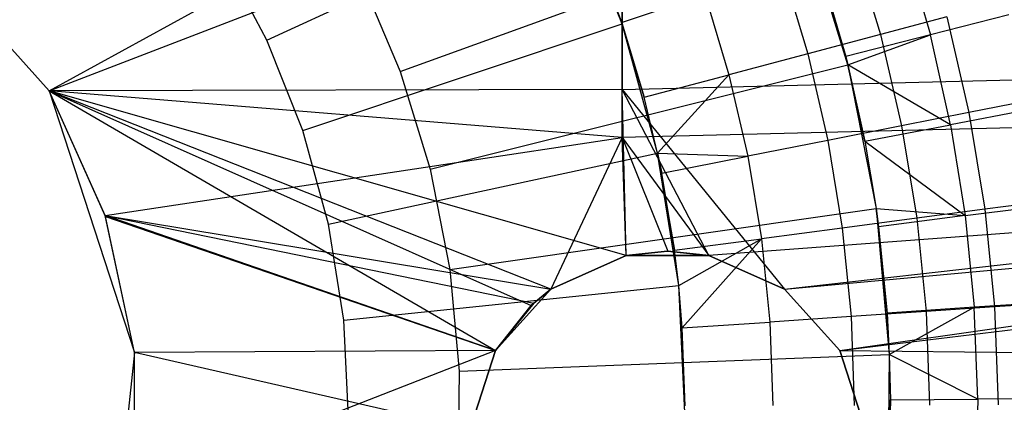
# Model space of a CAD drawing. Extents: x -390 to 397, y -401 to 400.
# Tile 187 of 192: x -4.47 to 2.96, y -381.13 to -378.24. Entities that reach past the tile are written whole.
import ezdxf

# ---------------------------------------------------------------- set-up
doc = ezdxf.new("R2010")
doc.units = 0
doc.header["$LTSCALE"] = 25.4
doc.layers.get('0').update_dxf_attribs({"linetype": 'CONTINUOUS'})

# ---------------------------------------------------------------- blocks, each defined once
blk = doc.blocks.new('FOURTY_ROUND_VII_ZWIS_STL')
at = {"color": 0}
for p, q in [((-4.2475, -378.7798, -935.5953), (0.0771, -376.3999, -934.3766)), ((-4.2475, -378.7798, -935.5953), (0.0771, -376.3999, -934.3766)), ((0.0771, -376.3999, -934.3766), (0.0771, -378.7694, -935.584)), ((0.0771, -376.3999, -934.3766), (0.0771, -378.7694, -935.584)), ((-4.2475, -378.7798, -934.0026), (0.0771, -377.1095, -933.034)), ((-4.2475, -378.7798, -934.0026), (0.0771, -377.1095, -933.034)), ((0.0771, -379.1309, -934.1234), (0.0771, -377.1095, -933.034)), ((0.0771, -379.1309, -934.1234), (0.0771, -377.1095, -933.034)), ((-5.6387, -377.2347, -927.5), (-4.2475, -378.7798, -927.5)), ((-4.2475, -378.7798, -935.5953), (-5.6387, -377.2347, -934.9358)), ((-5.6387, -377.2347, -929), (-4.2475, -378.7798, -929)), ((-5.6387, -377.2347, -927.5), (-4.2475, -378.7798, -927.5)), ((-4.2475, -378.7798, -935.5953), (-5.6387, -377.2347, -934.9358)), ((-4.2475, -378.7798, -934.0026), (-5.6387, -377.2347, -933.1605)), ((-4.2475, -378.7798, -934.0026), (-5.6387, -377.2347, -933.1605)), ((-5.6387, -377.2347, -929), (-4.2475, -378.7798, -929)), ((-2.6045, -378.3972, -953.55), (-0.2979, -377.3308, -957.4595)), ((-2.6045, -378.3972, -953.55), (-0.2979, -377.3308, -957.4595)), ((0.0761, -378.2729, -957.4595), (-0.2979, -377.3308, -957.4595)), ((0.0761, -378.2729, -957.4595), (-0.2979, -377.3308, -957.4595)), ((-1.5985, -378.6331, -952), (1.4566, -377.5245, -957)), ((-1.5985, -378.6331, -952), (1.4566, -377.5245, -957)), ((1.78, -378.5829, -970.1406), (1.4566, -377.5245, -957)), ((1.4566, -377.5245, -957), (1.78, -378.5829, -957)), ((1.78, -378.5829, -970.1406), (1.4566, -377.5245, -957)), ((1.7642, -378.5204, -970.1406), (1.4566, -377.5245, -957)), ((1.7642, -378.5204, -970.1406), (1.4566, -377.5245, -957)), ((1.4566, -377.5245, -957), (1.78, -378.5829, -957)), ((1.8216, -377.676, -974.4657), (2.0254, -378.354, -974.4657)), ((1.8216, -377.676, -974.4657), (2.0254, -378.354, -974.4657)), ((2.2097, -377.688, -971.4547), (2.403, -378.3565, -971.4547)), ((2.2097, -377.688, -971.4547), (2.403, -378.3565, -971.4547)), ((-2.6045, -378.3972, -953.55), (-2.9486, -377.7492, -953.55)), ((-2.6045, -378.3972, -953.55), (-2.9486, -377.7492, -953.55)), ((0.0728, -378.2631, -970.5261), (-0.1327, -377.7104, -970.5261)), ((-0.1327, -377.7104, -970.5261), (0.0761, -378.2729, -957.4595)), ((-0.1327, -377.7104, -970.5261), (0.0761, -378.2729, -957.4595)), ((0.0728, -378.2631, -970.5261), (-0.1327, -377.7104, -970.5261)), ((1.284, -377.8565, -973.1305), (1.4772, -378.4998, -973.1305)), ((1.284, -377.8565, -973.1305), (1.4772, -378.4998, -973.1305)), ((-1.8989, -377.9217, -952), (-1.5985, -378.6331, -952)), ((-1.8989, -377.9217, -952), (-1.5985, -378.6331, -952)), ((1.582, -377.8906, -970.1406), (1.7642, -378.5204, -970.1406)), ((1.582, -377.8906, -970.1406), (1.7642, -378.5204, -970.1406)), ((0.0728, -378.2631, -970.5261), (0.7008, -378.0523, -971.8167)), ((0.0728, -378.2631, -970.5261), (0.7008, -378.0523, -971.8167)), ((0.7008, -378.0523, -971.8167), (0.8827, -378.6578, -971.8167)), ((0.7008, -378.0523, -971.8167), (0.8827, -378.6578, -971.8167)), ((2.5264, -378.2209, -975.8206), (2.0254, -378.354, -974.4657)), ((2.5264, -378.2209, -975.8206), (2.0254, -378.354, -974.4657)), ((2.9965, -378.2043, -972.7912), (2.403, -378.3565, -971.4547)), ((2.9965, -378.2043, -972.7912), (2.403, -378.3565, -971.4547)), ((2.5264, -378.2209, -975.8206), (2.6937, -378.943, -975.8206)), ((2.5264, -378.2209, -975.8206), (2.6937, -378.943, -975.8206)), ((-2.3338, -379.079, -953.55), (0.0761, -378.2729, -957.4595)), ((-2.3338, -379.079, -953.55), (0.0761, -378.2729, -957.4595)), ((0.2425, -378.8279, -970.5261), (0.0728, -378.2631, -970.5261)), ((0.0761, -378.2729, -957.4595), (0.0728, -378.2631, -970.5261)), ((0.2425, -378.8279, -970.5261), (0.0728, -378.2631, -970.5261)), ((0.0761, -378.2729, -957.4595), (0.0728, -378.2631, -970.5261)), ((0.3442, -379.2505, -957.4595), (0.0761, -378.2729, -957.4595)), ((0.0761, -378.2729, -957.4595), (0.2425, -378.8279, -970.5261)), ((0.0761, -378.2729, -957.4595), (0.2425, -378.8279, -970.5261)), ((0.3442, -379.2505, -957.4595), (0.0761, -378.2729, -957.4595)), ((0.0771, -378.7694, -935.584), (18.6676, -378.313, -935.584)), ((0.0771, -378.7694, -935.584), (18.6676, -378.313, -935.584)), ((1.3015, -380.2781, -935.9264), (18.6676, -378.313, -935.584)), ((1.3015, -380.2781, -935.9264), (18.6676, -378.313, -935.584)), ((2.0254, -378.354, -974.4657), (1.4772, -378.4998, -973.1305)), ((2.0254, -378.354, -974.4657), (1.4772, -378.4998, -973.1305)), ((1.7189, -380.7416, -935.975), (18.6676, -378.313, -935.584)), ((1.7189, -380.7416, -935.975), (18.6676, -378.313, -935.584)), ((2.403, -378.3565, -971.4547), (1.7642, -378.5204, -970.1406)), ((2.403, -378.3565, -971.4547), (1.7642, -378.5204, -970.1406)), ((1.78, -378.5829, -970.1406), (2.403, -378.3565, -971.4547)), ((1.78, -378.5829, -970.1406), (2.403, -378.3565, -971.4547)), ((2.0254, -378.354, -974.4657), (2.1852, -379.0438, -974.4657)), ((2.0254, -378.354, -974.4657), (2.1852, -379.0438, -974.4657)), ((2.5553, -379.0356, -971.4547), (2.403, -378.3565, -971.4547)), ((2.5553, -379.0356, -971.4547), (2.403, -378.3565, -971.4547)), ((-2.3338, -379.079, -953.55), (-2.6045, -378.3972, -953.55)), ((-2.3338, -379.079, -953.55), (-2.6045, -378.3972, -953.55)), ((1.4772, -378.4998, -973.1305), (0.8827, -378.6578, -971.8167)), ((1.4772, -378.4998, -973.1305), (0.8827, -378.6578, -971.8167)), ((1.4772, -378.4998, -973.1305), (1.6289, -379.1541, -973.1305)), ((1.4772, -378.4998, -973.1305), (1.6289, -379.1541, -973.1305)), ((1.7642, -378.5204, -970.1406), (1.78, -378.5829, -970.1406)), ((1.7642, -378.5204, -970.1406), (1.78, -378.5829, -970.1406)), ((-1.3729, -379.3715, -952), (1.78, -378.5829, -957)), ((-1.3729, -379.3715, -952), (1.78, -378.5829, -957)), ((1.78, -378.5829, -970.1406), (1.9076, -379.1602, -970.1406)), ((2.5553, -379.0356, -971.4547), (1.78, -378.5829, -970.1406)), ((2.5553, -379.0356, -971.4547), (1.78, -378.5829, -970.1406)), ((1.9076, -379.1602, -970.1406), (1.78, -378.5829, -957)), ((1.78, -378.5829, -957), (1.993, -379.669, -957)), ((1.9076, -379.1602, -970.1406), (1.78, -378.5829, -957)), ((1.78, -378.5829, -970.1406), (1.9076, -379.1602, -970.1406)), ((1.78, -378.5829, -970.1406), (1.78, -378.5829, -957)), ((1.78, -378.5829, -970.1406), (1.78, -378.5829, -957)), ((1.78, -378.5829, -957), (1.993, -379.669, -957)), ((-1.5985, -378.6331, -952), (-1.3729, -379.3715, -952)), ((-1.5985, -378.6331, -952), (-1.3729, -379.3715, -952)), ((18.6853, -378.6741, -934.1234), (0.0771, -379.1309, -934.1234)), ((18.6853, -378.6741, -934.1234), (0.0771, -379.1309, -934.1234)), ((0.2425, -378.8279, -970.5261), (0.8827, -378.6578, -971.8167)), ((0.2425, -378.8279, -970.5261), (0.8827, -378.6578, -971.8167)), ((0.3442, -379.2505, -970.5261), (0.8827, -378.6578, -971.8167)), ((0.3442, -379.2505, -970.5261), (0.8827, -378.6578, -971.8167)), ((18.6853, -378.6741, -934.1234), (0.7317, -380.0244, -934.3644)), ((18.6853, -378.6741, -934.1234), (0.7317, -380.0244, -934.3644)), ((0.8827, -378.6578, -971.8167), (1.0254, -379.2737, -971.8167)), ((0.8827, -378.6578, -971.8167), (1.0254, -379.2737, -971.8167)), ((1.3015, -380.2781, -934.4105), (18.6853, -378.6741, -934.1234)), ((1.3015, -380.2781, -934.4105), (18.6853, -378.6741, -934.1234)), ((1.7189, -380.7416, -934.4697), (18.6853, -378.6741, -934.1234)), ((1.7189, -380.7416, -934.4697), (18.6853, -378.6741, -934.1234)), ((0.0771, -378.7694, -935.584), (-4.2475, -378.7798, -935.5953)), ((0.0771, -378.7694, -935.584), (-4.2475, -378.7798, -935.5953)), ((-4.2475, -378.7798, -927.5), (-3.605, -380.7571, -927.5)), ((-3.8242, -379.7292, -935.8389), (-4.2475, -378.7798, -935.5953)), ((-4.2475, -378.7798, -935.5953), (-0.8792, -380.7416, -935.9749)), ((-4.2475, -378.7798, -935.5953), (-0.8792, -380.7416, -935.9749)), ((-4.2475, -378.7798, -935.5953), (-0.6092, -380.4003, -935.9415)), ((0.108, -380.0244, -935.8886), (-4.2475, -378.7798, -935.5953)), ((0.108, -380.0244, -935.8886), (-4.2475, -378.7798, -935.5953)), ((-0.4618, -380.2781, -935.9262), (-4.2475, -378.7798, -935.5953)), ((-0.4618, -380.2781, -935.9262), (-4.2475, -378.7798, -935.5953)), ((-4.2475, -378.7798, -935.5953), (-0.6092, -380.4003, -935.9415)), ((-4.2475, -378.7798, -929), (-4.2475, -378.7798, -927.5)), ((-4.2475, -378.7798, -929), (-4.2475, -378.7798, -927.5)), ((-4.2475, -378.7798, -929), (-3.605, -380.7571, -929)), ((-4.2475, -378.7798, -927.5), (-3.605, -380.7571, -927.5)), ((-4.2475, -378.7798, -935.5953), (-4.2475, -378.7798, -934.0026)), ((-4.2475, -378.7798, -935.5953), (-4.2475, -378.7798, -934.0026)), ((-3.8242, -379.7292, -935.8389), (-4.2475, -378.7798, -935.5953)), ((-3.8268, -379.7209, -934.3015), (-4.2475, -378.7798, -934.0026)), ((-3.8268, -379.7209, -934.3015), (-4.2475, -378.7798, -934.0026)), ((0.0771, -379.1309, -934.1234), (-4.2475, -378.7798, -934.0026)), ((0.0771, -379.1309, -934.1234), (-4.2475, -378.7798, -934.0026)), ((-4.2475, -378.7798, -929), (-3.605, -380.7571, -929)), ((0.7317, -380.0244, -935.8887), (0.0771, -378.7694, -935.584)), ((0.0771, -378.7694, -935.584), (1.3015, -380.2781, -935.9264)), ((0.7317, -380.0244, -935.8887), (0.0771, -378.7694, -935.584)), ((0.108, -380.0244, -935.8886), (0.0771, -378.7694, -935.584)), ((0.108, -380.0244, -935.8886), (0.0771, -378.7694, -935.584)), ((0.0771, -378.7694, -935.584), (1.3015, -380.2781, -935.9264)), ((0.3442, -379.2505, -970.5261), (0.2425, -378.8279, -970.5261)), ((0.3442, -379.2505, -957.4595), (0.2425, -378.8279, -970.5261)), ((0.3442, -379.2505, -970.5261), (0.2425, -378.8279, -970.5261)), ((0.3442, -379.2505, -957.4595), (0.2425, -378.8279, -970.5261)), ((3.1537, -378.8518, -977.1933), (2.6937, -378.943, -975.8206)), ((3.1537, -378.8518, -977.1933), (2.6937, -378.943, -975.8206)), ((2.6937, -378.943, -975.8206), (2.1852, -379.0438, -974.4657)), ((2.6937, -378.943, -975.8206), (2.1852, -379.0438, -974.4657)), ((3.1569, -378.9198, -972.7912), (2.5553, -379.0356, -971.4547)), ((3.1569, -378.9198, -972.7912), (2.5553, -379.0356, -971.4547)), ((2.6937, -378.943, -975.8206), (2.8145, -379.6743, -975.8206)), ((2.6937, -378.943, -975.8206), (2.8145, -379.6743, -975.8206)), ((2.1852, -379.0438, -974.4657), (1.6289, -379.1541, -973.1305)), ((2.1852, -379.0438, -974.4657), (1.6289, -379.1541, -973.1305)), ((1.9076, -379.1602, -970.1406), (2.5553, -379.0356, -971.4547)), ((1.9076, -379.1602, -970.1406), (2.5553, -379.0356, -971.4547)), ((2.1852, -379.0438, -974.4657), (2.3005, -379.7423, -974.4657)), ((2.1852, -379.0438, -974.4657), (2.3005, -379.7423, -974.4657)), ((2.5553, -379.0356, -971.4547), (2.6659, -379.7226, -971.4547)), ((2.5553, -379.0356, -971.4547), (2.6659, -379.7226, -971.4547)), ((-2.1397, -379.7866, -953.55), (-2.3338, -379.079, -953.55)), ((-2.1397, -379.7866, -953.55), (-2.3338, -379.079, -953.55)), ((-3.8268, -379.7209, -934.3015), (0.0771, -379.1309, -934.1234)), ((-3.8268, -379.7209, -934.3015), (0.0771, -379.1309, -934.1234)), ((0.0771, -379.1309, -934.1234), (-0.4618, -380.2781, -934.4102)), ((0.0771, -379.1309, -934.1234), (-0.4618, -380.2781, -934.4102)), ((0.108, -380.0244, -934.3643), (0.0771, -379.1309, -934.1234)), ((0.0771, -379.1309, -934.1234), (0.7317, -380.0244, -934.3644)), ((0.0771, -379.1309, -934.1234), (0.7317, -380.0244, -934.3644)), ((0.0771, -379.1309, -934.1234), (0.4201, -379.9916, -934.3577)), ((0.0771, -379.1309, -934.1234), (0.4201, -379.9916, -934.3577)), ((0.108, -380.0244, -934.3643), (0.0771, -379.1309, -934.1234)), ((1.6289, -379.1541, -973.1305), (1.0254, -379.2737, -971.8167)), ((1.6289, -379.1541, -973.1305), (1.0254, -379.2737, -971.8167)), ((1.6289, -379.1541, -973.1305), (1.7383, -379.8167, -973.1305)), ((1.6289, -379.1541, -973.1305), (1.7383, -379.8167, -973.1305)), ((1.9076, -379.1602, -970.1406), (2.6659, -379.7226, -971.4547)), ((1.9076, -379.1602, -970.1406), (2.6659, -379.7226, -971.4547)), ((1.9076, -379.1602, -970.1406), (1.993, -379.669, -970.1406)), ((1.9076, -379.1602, -970.1406), (1.993, -379.669, -970.1406)), ((1.9076, -379.1602, -970.1406), (1.993, -379.669, -957)), ((1.9076, -379.1602, -970.1406), (1.993, -379.669, -957)), ((-2.1397, -379.7866, -953.55), (0.3442, -379.2505, -957.4595)), ((-2.1397, -379.7866, -953.55), (0.3442, -379.2505, -957.4595)), ((0.3757, -379.4025, -970.5261), (0.3442, -379.2505, -970.5261)), ((0.3442, -379.2505, -970.5261), (1.0254, -379.2737, -971.8167)), ((0.3442, -379.2505, -970.5261), (1.0254, -379.2737, -971.8167)), ((0.3442, -379.2505, -970.5261), (0.3442, -379.2505, -957.4595)), ((0.5032, -380.2516, -957.4595), (0.3442, -379.2505, -957.4595)), ((0.3442, -379.2505, -957.4595), (0.4718, -379.9843, -970.5261)), ((0.3442, -379.2505, -957.4595), (0.4718, -379.9843, -970.5261)), ((0.3442, -379.2505, -957.4595), (0.3757, -379.4025, -970.5261)), ((0.3442, -379.2505, -957.4595), (0.3757, -379.4025, -970.5261)), ((0.3442, -379.2505, -970.5261), (0.3442, -379.2505, -957.4595)), ((0.3757, -379.4025, -970.5261), (0.3442, -379.2505, -970.5261)), ((0.5032, -380.2516, -957.4595), (0.3442, -379.2505, -957.4595)), ((0.3757, -379.4025, -970.5261), (1.0254, -379.2737, -971.8167)), ((0.3757, -379.4025, -970.5261), (1.0254, -379.2737, -971.8167)), ((1.0254, -379.2737, -971.8167), (1.1284, -379.8974, -971.8167)), ((1.0254, -379.2737, -971.8167), (1.1284, -379.8974, -971.8167)), ((-1.3729, -379.3715, -952), (-1.2243, -380.1293, -952)), ((-1.3729, -379.3715, -952), (-1.2243, -380.1293, -952)), ((0.4718, -379.9843, -970.5261), (0.3757, -379.4025, -970.5261)), ((0.4718, -379.9843, -970.5261), (0.3757, -379.4025, -970.5261)), ((3.2794, -379.6128, -977.1933), (2.8145, -379.6743, -975.8206)), ((3.2794, -379.6128, -977.1933), (2.8145, -379.6743, -975.8206)), ((-1.2243, -380.1293, -952), (1.993, -379.669, -957)), ((-1.2243, -380.1293, -952), (1.993, -379.669, -957)), ((1.993, -379.669, -970.1406), (2.6659, -379.7226, -971.4547)), ((1.993, -379.669, -970.1406), (2.6659, -379.7226, -971.4547)), ((1.993, -379.669, -970.1406), (2.0118, -379.8075, -970.1406)), ((2.0118, -379.8075, -970.1406), (1.993, -379.669, -957)), ((1.993, -379.669, -957), (2.0931, -380.7713, -957)), ((1.993, -379.669, -970.1406), (2.0118, -379.8075, -970.1406)), ((1.993, -379.669, -970.1406), (1.993, -379.669, -957)), ((2.0118, -379.8075, -970.1406), (1.993, -379.669, -957)), ((1.993, -379.669, -970.1406), (1.993, -379.669, -957)), ((1.993, -379.669, -957), (2.0931, -380.7713, -957)), ((2.8145, -379.6743, -975.8206), (2.3005, -379.7423, -974.4657)), ((2.8145, -379.6743, -975.8206), (2.3005, -379.7423, -974.4657)), ((2.6659, -379.7226, -971.4547), (3.2734, -379.6438, -972.7912)), ((2.6659, -379.7226, -971.4547), (3.2734, -379.6438, -972.7912)), ((2.8145, -379.6743, -975.8206), (2.8881, -380.4119, -975.8206)), ((2.8145, -379.6743, -975.8206), (2.8881, -380.4119, -975.8206)), ((-3.8242, -379.7292, -935.8389), (-3.8268, -379.7209, -934.3015)), ((-3.8242, -379.7292, -935.8389), (-3.8268, -379.7209, -934.3015)), ((-3.605, -380.7571, -934.4724), (-3.8268, -379.7209, -934.3015)), ((-0.8792, -380.7416, -934.4695), (-3.8268, -379.7209, -934.3015)), ((-3.605, -380.7571, -934.4724), (-3.8268, -379.7209, -934.3015)), ((-3.8268, -379.7209, -934.3015), (-0.4618, -380.2781, -934.4102)), ((-3.8268, -379.7209, -934.3015), (-0.4618, -380.2781, -934.4102)), ((-3.8268, -379.7209, -934.3015), (-0.5909, -380.3834, -934.4265)), ((-3.8268, -379.7209, -934.3015), (-0.5909, -380.3834, -934.4265)), ((-0.8792, -380.7416, -934.4695), (-3.8268, -379.7209, -934.3015)), ((-3.605, -380.7571, -935.9773), (-3.8242, -379.7292, -935.8389)), ((-3.8242, -379.7292, -935.8389), (-0.8792, -380.7416, -935.9749)), ((-3.8242, -379.7292, -935.8389), (-0.8792, -380.7416, -935.9749)), ((-3.605, -380.7571, -935.9773), (-3.8242, -379.7292, -935.8389)), ((-2.0247, -380.5111, -953.55), (-2.1397, -379.7866, -953.55)), ((-2.0247, -380.5111, -953.55), (-2.1397, -379.7866, -953.55)), ((2.3005, -379.7423, -974.4657), (1.7383, -379.8167, -973.1305)), ((2.3005, -379.7423, -974.4657), (1.7383, -379.8167, -973.1305)), ((2.6659, -379.7226, -971.4547), (2.0118, -379.8075, -970.1406)), ((2.6659, -379.7226, -971.4547), (2.0118, -379.8075, -970.1406)), ((2.3005, -379.7423, -974.4657), (2.3709, -380.4468, -974.4657)), ((2.3005, -379.7423, -974.4657), (2.3709, -380.4468, -974.4657)), ((2.6659, -379.7226, -971.4547), (2.7344, -380.4151, -971.4547)), ((2.6659, -379.7226, -971.4547), (2.7344, -380.4151, -971.4547)), ((1.7383, -379.8167, -973.1305), (1.1284, -379.8974, -971.8167)), ((1.7383, -379.8167, -973.1305), (1.1284, -379.8974, -971.8167)), ((1.7383, -379.8167, -973.1305), (1.805, -380.485, -973.1305)), ((1.7383, -379.8167, -973.1305), (1.805, -380.485, -973.1305)), ((2.0118, -379.8075, -970.1406), (2.0764, -380.46, -970.1406)), ((2.0118, -379.8075, -970.1406), (2.0764, -380.46, -970.1406)), ((2.0118, -379.8075, -970.1406), (2.0931, -380.7713, -957)), ((2.0118, -379.8075, -970.1406), (2.0931, -380.7713, -957)), ((0.4718, -379.9843, -970.5261), (1.1284, -379.8974, -971.8167)), ((0.4718, -379.9843, -970.5261), (1.1284, -379.8974, -971.8167)), ((0.5032, -380.2516, -970.5261), (1.1284, -379.8974, -971.8167)), ((0.5032, -380.2516, -970.5261), (1.1284, -379.8974, -971.8167)), ((0.5304, -380.5712, -970.5261), (1.1284, -379.8974, -971.8167)), ((0.5304, -380.5712, -970.5261), (1.1284, -379.8974, -971.8167)), ((1.1284, -379.8974, -971.8167), (1.1912, -380.5265, -971.8167)), ((1.1284, -379.8974, -971.8167), (1.1912, -380.5265, -971.8167)), ((0.108, -380.0244, -929), (0.4198, -379.9916, -929)), ((0.4198, -379.9916, -929), (0.108, -380.0244, -927.5)), ((0.4198, -379.9916, -929), (0.108, -380.0244, -927.5)), ((0.4201, -379.9916, -934.3577), (0.108, -380.0244, -935.8886)), ((0.4201, -379.9916, -934.3577), (0.108, -380.0244, -934.3643)), ((0.4201, -379.9916, -934.3577), (0.108, -380.0244, -935.8886)), ((0.4201, -379.9916, -934.3577), (0.108, -380.0244, -934.3643)), ((0.108, -380.0244, -929), (0.4198, -379.9916, -929)), ((0.4198, -379.9916, -929), (0.7317, -380.0244, -927.5)), ((0.4198, -379.9916, -929), (0.7317, -380.0244, -927.5)), ((0.4198, -379.9916, -929), (0.7317, -380.0244, -929)), ((0.4198, -379.9916, -929), (0.7317, -380.0244, -929)), ((0.7317, -380.0244, -934.3644), (0.4201, -379.9916, -934.3577)), ((0.4201, -379.9916, -934.3577), (0.7317, -380.0244, -935.8887)), ((0.4201, -379.9916, -934.3577), (0.7317, -380.0244, -935.8887)), ((0.7317, -380.0244, -934.3644), (0.4201, -379.9916, -934.3577)), ((0.5032, -380.2516, -970.5261), (0.4718, -379.9843, -970.5261)), ((0.5032, -380.2516, -957.4595), (0.4718, -379.9843, -970.5261)), ((0.5032, -380.2516, -970.5261), (0.4718, -379.9843, -970.5261)), ((0.5032, -380.2516, -957.4595), (0.4718, -379.9843, -970.5261)), ((-0.4618, -380.2781, -927.5), (0.108, -380.0244, -927.5)), ((0.108, -380.0244, -935.8886), (-0.4618, -380.2781, -935.9262)), ((-0.4618, -380.2781, -927.5), (0.108, -380.0244, -927.5)), ((-0.4618, -380.2781, -929), (0.108, -380.0244, -929)), ((0.108, -380.0244, -934.3643), (-0.4618, -380.2781, -934.4102)), ((0.108, -380.0244, -935.8886), (-0.4618, -380.2781, -935.9262)), ((0.108, -380.0244, -934.3643), (-0.4618, -380.2781, -934.4102)), ((-0.4618, -380.2781, -929), (0.108, -380.0244, -929)), ((0.108, -380.0244, -927.5), (0.7317, -380.0244, -927.5)), ((0.7317, -380.0244, -935.8887), (0.108, -380.0244, -935.8886)), ((0.108, -380.0244, -929), (0.108, -380.0244, -927.5)), ((0.108, -380.0244, -929), (0.108, -380.0244, -927.5)), ((0.108, -380.0244, -927.5), (0.7317, -380.0244, -927.5)), ((0.7317, -380.0244, -935.8887), (0.108, -380.0244, -935.8886)), ((0.108, -380.0244, -934.3643), (0.108, -380.0244, -935.8886)), ((0.108, -380.0244, -934.3643), (0.108, -380.0244, -935.8886)), ((0.7317, -380.0244, -927.5), (1.3015, -380.2781, -927.5)), ((1.3015, -380.2781, -935.9264), (0.7317, -380.0244, -935.8887)), ((0.7317, -380.0244, -929), (0.7317, -380.0244, -927.5)), ((0.7317, -380.0244, -929), (0.7317, -380.0244, -927.5)), ((0.7317, -380.0244, -929), (1.3015, -380.2781, -929)), ((0.7317, -380.0244, -927.5), (1.3015, -380.2781, -927.5)), ((1.3015, -380.2781, -934.4105), (0.7317, -380.0244, -934.3644)), ((0.7317, -380.0244, -934.3644), (0.7317, -380.0244, -935.8887)), ((1.3015, -380.2781, -935.9264), (0.7317, -380.0244, -935.8887)), ((0.7317, -380.0244, -934.3644), (0.7317, -380.0244, -935.8887)), ((1.3015, -380.2781, -934.4105), (0.7317, -380.0244, -934.3644)), ((0.7317, -380.0244, -929), (1.3015, -380.2781, -929)), ((-1.2243, -380.1293, -952), (-1.1544, -380.8983, -952)), ((-1.2243, -380.1293, -952), (-1.1544, -380.8983, -952)), ((-2.0247, -380.5111, -953.55), (0.5032, -380.2516, -957.4595)), ((-2.0247, -380.5111, -953.55), (0.5032, -380.2516, -957.4595)), ((-0.8792, -380.7416, -927.5), (-0.4618, -380.2781, -927.5)), ((-0.8792, -380.7416, -929), (-0.4618, -380.2781, -929)), ((-0.8792, -380.7416, -927.5), (-0.4618, -380.2781, -927.5)), ((-0.8792, -380.7416, -929), (-0.4618, -380.2781, -929)), ((-0.4618, -380.2781, -935.9262), (-0.6092, -380.4003, -935.9415)), ((-0.4618, -380.2781, -935.9262), (-0.6092, -380.4003, -935.9415)), ((-0.4618, -380.2781, -934.4102), (-0.5909, -380.3834, -934.4265)), ((-0.5909, -380.3834, -934.4265), (-0.4618, -380.2781, -935.9262)), ((-0.5909, -380.3834, -934.4265), (-0.4618, -380.2781, -935.9262)), ((-0.4618, -380.2781, -934.4102), (-0.5909, -380.3834, -934.4265)), ((-0.4618, -380.2781, -929), (-0.4618, -380.2781, -927.5)), ((-0.4618, -380.2781, -929), (-0.4618, -380.2781, -927.5)), ((-0.4618, -380.2781, -934.4102), (-0.4618, -380.2781, -935.9262)), ((-0.4618, -380.2781, -934.4102), (-0.4618, -380.2781, -935.9262)), ((0.5304, -380.5712, -970.5261), (0.5032, -380.2516, -970.5261)), ((0.5032, -380.2516, -970.5261), (0.5032, -380.2516, -957.4595)), ((0.5304, -380.5712, -970.5261), (0.5032, -380.2516, -970.5261)), ((0.5304, -380.5712, -970.5261), (0.5032, -380.2516, -957.4595)), ((0.5032, -380.2516, -970.5261), (0.5032, -380.2516, -957.4595)), ((0.5304, -380.5712, -970.5261), (0.5032, -380.2516, -957.4595)), ((0.5512, -381.1606, -970.5261), (0.5032, -380.2516, -957.4595)), ((0.5512, -381.1606, -970.5261), (0.5032, -380.2516, -957.4595)), ((0.551, -381.264, -957.4595), (0.5032, -380.2516, -957.4595)), ((0.551, -381.264, -957.4595), (0.5032, -380.2516, -957.4595)), ((1.3015, -380.2781, -927.5), (1.7189, -380.7416, -927.5)), ((1.7189, -380.7416, -935.975), (1.3015, -380.2781, -935.9264)), ((1.3015, -380.2781, -929), (1.3015, -380.2781, -927.5)), ((1.3015, -380.2781, -929), (1.3015, -380.2781, -927.5)), ((1.3015, -380.2781, -929), (1.7189, -380.7416, -929)), ((1.3015, -380.2781, -927.5), (1.7189, -380.7416, -927.5)), ((1.7189, -380.7416, -934.4697), (1.3015, -380.2781, -934.4105)), ((1.3015, -380.2781, -934.4105), (1.3015, -380.2781, -935.9264)), ((1.7189, -380.7416, -935.975), (1.3015, -380.2781, -935.9264)), ((1.3015, -380.2781, -934.4105), (1.3015, -380.2781, -935.9264)), ((1.7189, -380.7416, -934.4697), (1.3015, -380.2781, -934.4105)), ((1.3015, -380.2781, -929), (1.7189, -380.7416, -929)), ((-0.5909, -380.3834, -934.4265), (-0.8792, -380.7416, -934.4695)), ((-0.5909, -380.3834, -934.4265), (-0.8792, -380.7416, -934.4695)), ((-0.5909, -380.3834, -934.4265), (-0.6092, -380.4003, -935.9415)), ((-0.5909, -380.3834, -934.4265), (-0.6092, -380.4003, -935.9415)), ((3.3456, -380.3734, -972.7912), (2.7344, -380.4151, -971.4547)), ((3.3456, -380.3734, -972.7912), (2.7344, -380.4151, -971.4547)), ((3.356, -380.3802, -977.1933), (2.8881, -380.4119, -975.8206)), ((3.356, -380.3802, -977.1933), (2.8881, -380.4119, -975.8206)), ((-0.6092, -380.4003, -935.9415), (-0.8792, -380.7416, -935.9749)), ((-0.8792, -380.7416, -934.4695), (-0.6092, -380.4003, -935.9415)), ((-0.8792, -380.7416, -934.4695), (-0.6092, -380.4003, -935.9415)), ((-0.6092, -380.4003, -935.9415), (-0.8792, -380.7416, -935.9749)), ((2.3709, -380.4468, -974.4657), (1.805, -380.485, -973.1305)), ((2.3709, -380.4468, -974.4657), (1.805, -380.485, -973.1305)), ((2.7344, -380.4151, -971.4547), (2.0764, -380.46, -970.1406)), ((2.7344, -380.4151, -971.4547), (2.0764, -380.46, -970.1406)), ((2.0931, -380.7713, -970.1406), (2.7344, -380.4151, -971.4547)), ((2.0931, -380.7713, -970.1406), (2.7344, -380.4151, -971.4547)), ((2.8881, -380.4119, -975.8206), (2.3709, -380.4468, -974.4657)), ((2.8881, -380.4119, -975.8206), (2.3709, -380.4468, -974.4657)), ((2.3709, -380.4468, -974.4657), (2.396, -381.1544, -974.4657)), ((2.3709, -380.4468, -974.4657), (2.396, -381.1544, -974.4657)), ((2.7605, -381.1105, -971.4547), (2.7344, -380.4151, -971.4547)), ((2.7605, -381.1105, -971.4547), (2.7344, -380.4151, -971.4547)), ((2.8881, -380.4119, -975.8206), (2.9144, -381.1526, -975.8206)), ((2.8881, -380.4119, -975.8206), (2.9144, -381.1526, -975.8206)), ((-1.9901, -381.244, -953.55), (-2.0247, -380.5111, -953.55)), ((-1.9901, -381.244, -953.55), (-2.0247, -380.5111, -953.55)), ((0.5304, -380.5712, -970.5261), (1.1912, -380.5265, -971.8167)), ((0.5304, -380.5712, -970.5261), (1.1912, -380.5265, -971.8167)), ((1.805, -380.485, -973.1305), (1.1912, -380.5265, -971.8167)), ((1.805, -380.485, -973.1305), (1.1912, -380.5265, -971.8167)), ((1.1912, -380.5265, -971.8167), (1.2136, -381.1583, -971.8167)), ((1.1912, -380.5265, -971.8167), (1.2136, -381.1583, -971.8167)), ((1.805, -380.485, -973.1305), (1.8288, -381.1563, -973.1305)), ((1.805, -380.485, -973.1305), (1.8288, -381.1563, -973.1305)), ((2.0764, -380.46, -970.1406), (2.0931, -380.7713, -970.1406)), ((2.0764, -380.46, -970.1406), (2.0931, -380.7713, -970.1406)), ((2.0764, -380.46, -970.1406), (2.0931, -380.7713, -957)), ((2.0764, -380.46, -970.1406), (2.0931, -380.7713, -957)), ((0.5512, -381.1606, -970.5261), (0.5304, -380.5712, -970.5261)), ((0.5512, -381.1606, -970.5261), (0.5304, -380.5712, -970.5261)), ((-0.8792, -380.7416, -935.9749), (-3.6053, -381.8044, -935.9893)), ((-0.8792, -380.7416, -935.9749), (-3.6053, -381.8044, -935.9893)), ((-0.8792, -380.7416, -935.9749), (-3.605, -380.7571, -935.9773)), ((-0.8792, -380.7416, -935.9749), (-3.605, -380.7571, -935.9773)), ((-0.8792, -380.7416, -934.4695), (-3.605, -380.7571, -934.4724)), ((-0.8792, -380.7416, -934.4695), (-3.605, -380.7571, -934.4724)), ((-1.0719, -381.3348, -927.5), (-0.8792, -380.7416, -927.5)), ((-0.8792, -380.7416, -935.9749), (-1.0719, -381.3348, -935.9998)), ((-1.0719, -381.3348, -929), (-0.8792, -380.7416, -929)), ((-1.0719, -381.3348, -927.5), (-0.8792, -380.7416, -927.5)), ((-0.8792, -380.7416, -934.4695), (-1.0719, -381.3348, -934.4998)), ((-0.8792, -380.7416, -935.9749), (-1.0719, -381.3348, -935.9998)), ((-0.8792, -380.7416, -934.4695), (-1.0719, -381.3348, -934.4998)), ((-1.0719, -381.3348, -929), (-0.8792, -380.7416, -929)), ((-0.8792, -380.7416, -929), (-0.8792, -380.7416, -927.5)), ((-0.8792, -380.7416, -929), (-0.8792, -380.7416, -927.5)), ((-0.8792, -380.7416, -934.4695), (-0.8792, -380.7416, -935.9749)), ((-0.8792, -380.7416, -934.4695), (-0.8792, -380.7416, -935.9749)), ((1.7189, -380.7416, -927.5), (1.9116, -381.3348, -927.5)), ((1.9116, -381.3348, -935.9998), (1.7189, -380.7416, -935.975)), ((1.7189, -380.7416, -929), (1.7189, -380.7416, -927.5)), ((1.7189, -380.7416, -929), (1.7189, -380.7416, -927.5)), ((1.7189, -380.7416, -929), (1.9116, -381.3348, -929)), ((1.7189, -380.7416, -927.5), (1.9116, -381.3348, -927.5)), ((1.9116, -381.3348, -935.9998), (1.7189, -380.7416, -935.975)), ((1.9116, -381.3348, -934.4998), (1.7189, -380.7416, -934.4697)), ((1.7189, -380.7416, -934.4697), (1.7189, -380.7416, -935.975)), ((1.7189, -380.7416, -934.4697), (1.7189, -380.7416, -935.975)), ((1.7189, -380.7416, -934.4697), (18.7965, -380.9365, -934.5)), ((1.9116, -381.3348, -934.4998), (1.7189, -380.7416, -934.4697)), ((1.7189, -380.7416, -934.4697), (18.7965, -380.9365, -934.5)), ((1.7189, -380.7416, -929), (1.9116, -381.3348, -929)), ((-3.605, -380.7571, -927.5), (-3.8224, -382.8249, -927.5)), ((-3.605, -380.7571, -929), (-3.8224, -382.8249, -929)), ((-3.605, -380.7571, -927.5), (-3.8224, -382.8249, -927.5)), ((-3.605, -380.7571, -929), (-3.8224, -382.8249, -929)), ((-3.6056, -381.8082, -934.4868), (-3.605, -380.7571, -934.4724)), ((-3.6056, -381.8082, -934.4868), (-3.605, -380.7571, -934.4724)), ((-3.6053, -381.8044, -935.9893), (-3.605, -380.7571, -935.9773)), ((-3.6053, -381.8044, -935.9893), (-3.605, -380.7571, -935.9773)), ((-3.605, -380.7571, -929), (-3.605, -380.7571, -927.5)), ((-3.605, -380.7571, -929), (-3.605, -380.7571, -927.5)), ((-3.605, -380.7571, -935.9773), (-3.605, -380.7571, -934.4724)), ((-3.605, -380.7571, -935.9773), (-3.605, -380.7571, -934.4724)), ((-1.0719, -381.3348, -934.4998), (-3.605, -380.7571, -934.4724)), ((-1.0719, -381.3348, -934.4998), (-3.605, -380.7571, -934.4724)), ((-1.1544, -380.8983, -952), (2.0931, -380.7713, -957)), ((-1.1544, -380.8983, -952), (2.0931, -380.7713, -957)), ((2.0931, -380.7713, -957), (2.0793, -381.878, -957)), ((2.0931, -380.7713, -957), (2.0793, -381.878, -957)), ((2.0931, -380.7713, -970.1406), (2.101, -381.1152, -970.1406)), ((2.7605, -381.1105, -971.4547), (2.0931, -380.7713, -970.1406)), ((2.7605, -381.1105, -971.4547), (2.0931, -380.7713, -970.1406)), ((2.0931, -380.7713, -970.1406), (2.0931, -380.7713, -957)), ((2.0931, -380.7713, -957), (2.101, -381.1152, -970.1406)), ((2.0931, -380.7713, -970.1406), (2.101, -381.1152, -970.1406)), ((2.0931, -380.7713, -957), (2.101, -381.1152, -970.1406)), ((2.0931, -380.7713, -970.1406), (2.0931, -380.7713, -957)), ((-1.1544, -380.8983, -952), (-1.164, -381.6704, -952)), ((-1.1544, -380.8983, -952), (-1.164, -381.6704, -952)), ((2.0793, -381.878, -957), (2.101, -381.1152, -970.1406)), ((2.0793, -381.878, -957), (2.101, -381.1152, -970.1406)), ((2.101, -381.1152, -970.1406), (2.0857, -381.7707, -970.1406)), ((2.101, -381.1152, -970.1406), (2.0857, -381.7707, -970.1406)), ((2.101, -381.1152, -970.1406), (2.7605, -381.1105, -971.4547)), ((2.101, -381.1152, -970.1406), (2.7605, -381.1105, -971.4547)), ((2.7605, -381.1105, -971.4547), (2.7442, -381.8062, -971.4547)), ((2.7605, -381.1105, -971.4547), (2.7442, -381.8062, -971.4547)), ((3.3732, -381.1062, -972.7912), (2.7605, -381.1105, -971.4547)), ((3.3732, -381.1062, -972.7912), (2.7605, -381.1105, -971.4547))]:
    blk.add_line(p, q, dxfattribs=at)

msp = doc.modelspace()

# ---------------------------------------------------------------- block references
at = {"color": 250}
msp.add_blockref('FOURTY_ROUND_VII_ZWIS_STL', (0, 0), dxfattribs=at)

doc.saveas('drawing.dxf')
